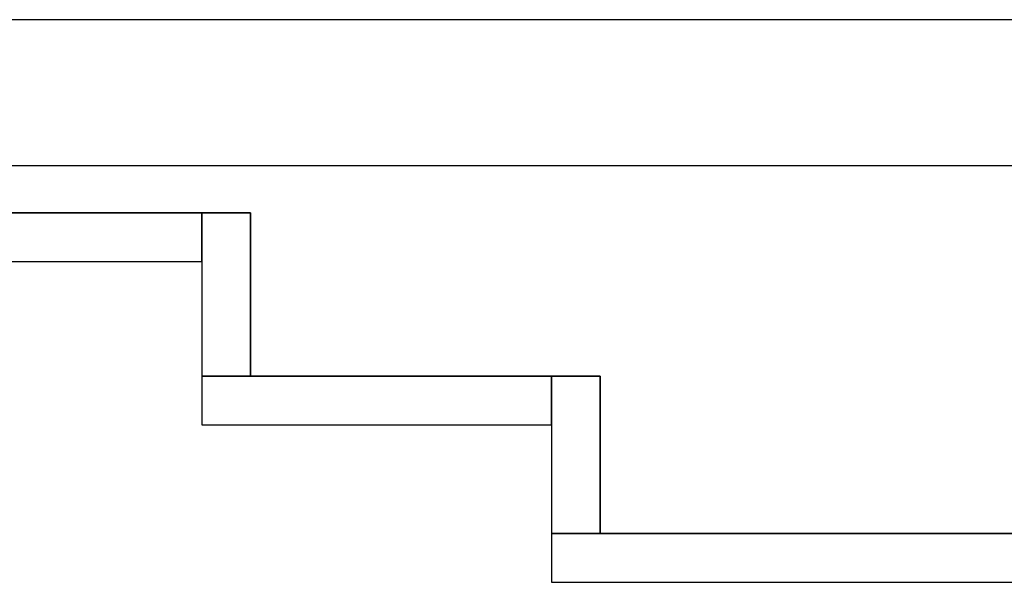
# Model space of a CAD drawing. Header units: metres. Extents: x 391.1 to 427.5, y 12.7 to 28.4.
# Tile 44 of 139: x 405.45 to 406.463, y 27.649 to 28.228. Entities that reach past the tile are written whole.
import ezdxf

# ---------------------------------------------------------------- set-up
doc = ezdxf.new("R2010")
doc.units = ezdxf.units.M
doc.layers.add('01_SUELOS', color=7, linetype='Continuous', lineweight=25, true_color=0x007f00)
doc.layers.add('A-WALL-____-MCUT', color=7, linetype='Continuous', lineweight=25)
doc.layers.add('A-WALL-____-OTLN', color=7, linetype='Continuous', lineweight=25)

# ---------------------------------------------------------------- blocks, each defined once
blk = doc.blocks.new('Family - Envans P1-154558-04_CLI_AIRE_P1')
at = {"layer": 'A-WALL-____-MCUT', "color": 253, "true_color": 0xaaaaaa}
for p, q in [((0.168, 0.05), (0, 0.05)), ((0, 0.05), (0, 0)), ((0.168, 0), (0.168, 0.05)), ((0, 0), (0.168, 0))]:
    blk.add_line(p, q, dxfattribs=at)
at = {"layer": 'A-WALL-____-OTLN', "color": 253, "true_color": 0xaaaaaa}
for p, q in [((0.168, 0.05), (0, 0.05)), ((0, 0.05), (0, 0)), ((0.168, 0), (0.168, 0.05)), ((0, 0), (0.168, 0))]:
    blk.add_line(p, q, dxfattribs=at)
at = {"layer": 'A-WALL-____-OTLN', "color": 253, "lineweight": 18, "true_color": 0xaaaaaa}
blk.add_line((0, 0), (0.168, 0), dxfattribs=at)
blk = doc.blocks.new('Family - Envans P1-154635-04_CLI_AIRE_P1')
at = {"layer": 'A-WALL-____-MCUT', "color": 253, "true_color": 0xaaaaaa}
for p, q in [((0.3598, 0.05), (0, 0.05)), ((0, 0.05), (0, 0)), ((0.3598, 0), (0.3598, 0.05)), ((0, 0), (0.3598, 0))]:
    blk.add_line(p, q, dxfattribs=at)
at = {"layer": 'A-WALL-____-OTLN', "color": 253, "true_color": 0xaaaaaa}
for p, q in [((0.3598, 0.05), (0, 0.05)), ((0, 0.05), (0, 0)), ((0.3598, 0), (0.3598, 0.05)), ((0, 0), (0.3598, 0))]:
    blk.add_line(p, q, dxfattribs=at)
at = {"layer": 'A-WALL-____-OTLN', "color": 253, "lineweight": 18, "true_color": 0xaaaaaa}
blk.add_line((0, 0), (0.3598, 0), dxfattribs=at)
blk = doc.blocks.new('Family - Envans P1-154711-04_CLI_AIRE_P1')
at = {"layer": 'A-WALL-____-MCUT', "color": 253, "true_color": 0xaaaaaa}
for p, q in [((2.8904, 0.05), (0, 0.05)), ((0, 0.05), (0, 0)), ((0, 0), (2.8904, 0))]:
    blk.add_line(p, q, dxfattribs=at)
at = {"layer": 'A-WALL-____-OTLN', "color": 253, "true_color": 0xaaaaaa}
for p, q in [((2.8904, 0.05), (0, 0.05)), ((0, 0.05), (0, 0)), ((0, 0), (2.8904, 0))]:
    blk.add_line(p, q, dxfattribs=at)
at = {"layer": 'A-WALL-____-OTLN', "color": 253, "lineweight": 18, "true_color": 0xaaaaaa}
blk.add_line((0, 0), (2.8904, 0), dxfattribs=at)
blk = doc.blocks.new('Family - LONDR55-XX_ZZ-ARQ-CAA-M3D-Londres55-154745-04_CLI_AIRE_P1')
at = {"layer": '01_SUELOS', "color": 9, "true_color": 0xaad4aa}
for p, q in [((1.2507, 2.1), (0, 2.1)), ((0, 2.1), (1.2507, 2.1)), ((1.2507, 1.932), (1.2507, 2.1)), ((1.2507, 2.1), (1.2507, 1.932)), ((1.6105, 1.932), (1.2507, 1.932)), ((1.2507, 1.932), (1.6105, 1.932)), ((1.6105, 1.77), (1.6105, 1.932)), ((1.6105, 1.932), (1.6105, 1.77)), ((4.4509, 1.77), (1.6105, 1.77)), ((1.6105, 1.77), (4.4509, 1.77))]:
    blk.add_line(p, q, dxfattribs=at)
blk = doc.blocks.new('Family - Envans P1-154761-04_CLI_AIRE_P1')
at = {"layer": 'A-WALL-____-MCUT', "color": 253, "true_color": 0xaaaaaa}
for p, q in [((0.162, 0.05), (0, 0.05)), ((0, 0.05), (0, 0)), ((0.162, 0), (0.162, 0.05)), ((0, 0), (0.162, 0))]:
    blk.add_line(p, q, dxfattribs=at)
at = {"layer": 'A-WALL-____-OTLN', "color": 253, "true_color": 0xaaaaaa}
for p, q in [((0.162, 0.05), (0, 0.05)), ((0, 0.05), (0, 0)), ((0.162, 0), (0.162, 0.05)), ((0, 0), (0.162, 0))]:
    blk.add_line(p, q, dxfattribs=at)
at = {"layer": 'A-WALL-____-OTLN', "color": 253, "lineweight": 18, "true_color": 0xaaaaaa}
blk.add_line((0, 0), (0.162, 0), dxfattribs=at)
blk = doc.blocks.new('Family - Envans P1-154895-04_CLI_AIRE_P1')
at = {"layer": 'A-WALL-____-MCUT', "color": 253, "true_color": 0xaaaaaa}
for p, q in [((25.5857, 0.15), (0.0311, 0.15)), ((0, 0), (25.556, 0))]:
    blk.add_line(p, q, dxfattribs=at)
at = {"layer": 'A-WALL-____-OTLN', "color": 253, "true_color": 0xaaaaaa}
for p, q in [((25.5857, 0.15), (0.0311, 0.15)), ((0, 0), (25.556, 0))]:
    blk.add_line(p, q, dxfattribs=at)
at = {"layer": 'A-WALL-____-OTLN', "color": 253, "lineweight": 18, "true_color": 0xaaaaaa}
blk.add_line((0, 0), (25.556, 0), dxfattribs=at)
blk = doc.blocks.new('Family - Envans P1-155189-04_CLI_AIRE_P1')
at = {"layer": 'A-WALL-____-MCUT', "color": 253, "true_color": 0xaaaaaa}
for p, q in [((1.2007, 0.05), (0, 0.05)), ((0, 0.05), (0, 0)), ((1.2007, 0), (1.2007, 0.05)), ((0, 0), (1.2007, 0))]:
    blk.add_line(p, q, dxfattribs=at)
at = {"layer": 'A-WALL-____-OTLN', "color": 253, "true_color": 0xaaaaaa}
for p, q in [((1.2007, 0.05), (0, 0.05)), ((0, 0.05), (0, 0)), ((1.2007, 0), (1.2007, 0.05)), ((0, 0), (1.2007, 0))]:
    blk.add_line(p, q, dxfattribs=at)
at = {"layer": 'A-WALL-____-OTLN', "color": 253, "lineweight": 18, "true_color": 0xaaaaaa}
blk.add_line((0, 0), (1.2007, 0), dxfattribs=at)
blk = doc.blocks.new('LONDR55-XX_ZZ-ARQ-CAA-M3D-Londres55_ifc-1-04_CLI_AIRE_P1')
at = {"layer": '01_SUELOS', "color": 253, "lineweight": 18, "true_color": 0xaaaaaa}
blk.add_blockref('Family - LONDR55-XX_ZZ-ARQ-CAA-M3D-Londres55-154745-04_CLI_AIRE_P1', (404.4366, 25.9295), dxfattribs=at)
at = {"layer": 'A-WALL-____-OTLN', "color": 253, "lineweight": 18, "true_color": 0xaaaaaa}
for name, p, rotation in [('Family - Envans P1-154895-04_CLI_AIRE_P1', (426.8464, 28.2282), 180), ('Family - Envans P1-154558-04_CLI_AIRE_P1', (405.6373, 28.0295), 270), ('Family - Envans P1-154761-04_CLI_AIRE_P1', (405.9971, 27.8615), 270)]:
    blk.add_blockref(name, p, dxfattribs=dict(at, rotation=rotation))
for name, p in [('Family - Envans P1-155189-04_CLI_AIRE_P1', (404.4366, 27.9795)), ('Family - Envans P1-154635-04_CLI_AIRE_P1', (405.6373, 27.8115)), ('Family - Envans P1-154711-04_CLI_AIRE_P1', (405.9971, 27.6495))]:
    blk.add_blockref(name, p, dxfattribs=at)

msp = doc.modelspace()

# ---------------------------------------------------------------- block references
at = {"lineweight": 5}
msp.add_blockref('LONDR55-XX_ZZ-ARQ-CAA-M3D-Londres55_ifc-1-04_CLI_AIRE_P1', (0, 0), dxfattribs=at)

doc.saveas('drawing.dxf')
